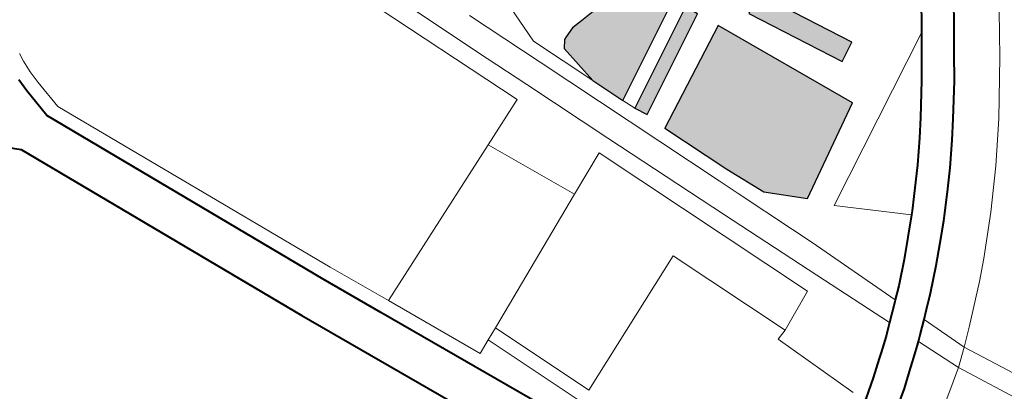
# Model space of a CAD drawing. Header units: metres. Extents: x 148691 to 149199, y 486355 to 486958.
# Tile 77 of 93: x 149164 to 149174, y 486492 to 486496. Entities that reach past the tile are written whole.
import ezdxf

# ---------------------------------------------------------------- set-up
doc = ezdxf.new("R2010")
doc.units = ezdxf.units.M
doc.header["$MEASUREMENT"] = 0
for name, color, linetype, lineweight in [('WVB-alg-onderhoek', 7, 'Continuous', 30), ('WVB-pen-brm-dik 018', 6, 'Continuous', 13), ('WVB-pen-dik 035', 1, 'Continuous', 40), ('WVB-raster-20%', 254, 'Continuous', 30), ('WVB-raster-60%', 253, 'Continuous', 30)]:
    doc.layers.add(name, color=color, linetype=linetype, lineweight=lineweight)

# ---------------------------------------------------------------- blocks, each defined once
blk = doc.blocks.new('INZET')
at = {"layer": 'WVB-raster-20%'}
for points in [[(-0.019812, -0.035758), (-0.020775, -0.034416), (-0.019692, -0.03367), (-0.019313, -0.034205), (-0.020146, -0.034779), (-0.019836, -0.035211), (-0.018241, -0.034098), (-0.017974, -0.034475)], [(-0.018484, -0.038488), (-0.019888, -0.03646), (-0.017089, -0.034687), (-0.015732, -0.036494), (-0.01629, -0.037253), (-0.017089, -0.037725)], [(-0.01916, -0.038857), (-0.020568, -0.036891), (-0.020314, -0.03673), (-0.018916, -0.038682)], [(-0.020991, -0.039592), (-0.021158, -0.039496), (-0.021194, -0.039444), (-0.021301, -0.039232), (-0.021342, -0.038993), (-0.021382, -0.038771), (-0.021411, -0.038632), (-0.021445, -0.038438), (-0.02146, -0.038315), (-0.021508, -0.037832), (-0.020656, -0.037283), (-0.019425, -0.039002), (-0.020103, -0.039373)]]:
    blk.add_hatch(color=256, dxfattribs=at).paths.add_polyline_path(points)
at = {"layer": 'WVB-pen-brm-dik 018'}
for p, q in [((-0.011366, -0.035016), (0, -0.027301)), ((0, -0.027301), (-0.011366, -0.035016)), ((0, -0.027837), (-0.011036, -0.035328)), ((-0.011036, -0.035328), (0, -0.027837)), ((-0.017372, -0.030997), (-0.016483, -0.031455)), ((-0.016483, -0.031455), (-0.017372, -0.030997)), ((-0.016483, -0.031455), (-0.015328, -0.032088)), ((-0.015328, -0.032088), (-0.016483, -0.031455)), ((-0.017997, -0.031762), (-0.017554, -0.03199)), ((-0.017554, -0.03199), (-0.017012, -0.032276)), ((-0.015328, -0.032088), (-0.014474, -0.032609)), ((-0.014474, -0.032609), (-0.015328, -0.032088)), ((-0.017878, -0.03261), (-0.018315, -0.032386)), ((-0.017012, -0.032276), (-0.016491, -0.032544)), ((-0.016491, -0.032544), (-0.015785, -0.032944)), ((-0.017722, -0.032693), (-0.017878, -0.03261)), ((-0.017336, -0.032897), (-0.017722, -0.032693)), ((-0.017722, -0.032693), (-0.015335, -0.036057)), ((-0.015335, -0.036057), (-0.017722, -0.032693)), ((-0.014474, -0.032609), (-0.013645, -0.033168)), ((-0.013645, -0.033168), (-0.014474, -0.032609)), ((-0.016824, -0.03316), (-0.017336, -0.032897)), ((-0.015785, -0.032944), (-0.015391, -0.033179)), ((-0.016137, -0.033549), (-0.016824, -0.03316)), ((-0.015391, -0.033179), (-0.014887, -0.033494)), ((-0.013645, -0.033168), (-0.012841, -0.033763)), ((-0.012841, -0.033763), (-0.013645, -0.033168)), ((-0.015756, -0.033777), (-0.016137, -0.033549)), ((-0.014887, -0.033494), (-0.014465, -0.033782)), ((-0.01527, -0.03408), (-0.015756, -0.033777)), ((-0.014465, -0.033782), (-0.014046, -0.034074)), ((-0.012841, -0.033763), (-0.01245, -0.034074)), ((-0.01245, -0.034074), (-0.012841, -0.033763)), ((-0.018241, -0.034098), (-0.019836, -0.035211)), ((-0.017974, -0.034475), (-0.018241, -0.034098)), ((-0.014862, -0.034358), (-0.01527, -0.03408)), ((-0.014046, -0.034074), (-0.013953, -0.034143)), ((-0.013953, -0.034143), (-0.01358, -0.034422)), ((-0.01245, -0.034074), (-0.011688, -0.034722)), ((-0.011688, -0.034722), (-0.01245, -0.034074)), ((-0.019812, -0.035758), (-0.017974, -0.034475)), ((-0.014456, -0.034642), (-0.014862, -0.034358)), ((-0.01358, -0.034422), (-0.01318, -0.034729)), ((-0.017089, -0.034687), (-0.019888, -0.03646)), ((-0.015732, -0.036494), (-0.017089, -0.034687)), ((-0.015335, -0.036057), (-0.014388, -0.034693)), ((-0.014388, -0.034693), (-0.015335, -0.036057)), ((-0.014388, -0.034693), (-0.014456, -0.034642)), ((-0.014002, -0.03498), (-0.014388, -0.034693)), ((-0.01318, -0.034729), (-0.012716, -0.035111)), ((-0.011688, -0.034722), (-0.011366, -0.035016)), ((-0.011366, -0.035016), (-0.011688, -0.034722)), ((-0.013615, -0.035277), (-0.014002, -0.03498)), ((-0.012716, -0.035111), (-0.012446, -0.035352)), ((-0.012284, -0.035497), (-0.011366, -0.035016)), ((-0.011366, -0.035016), (-0.012284, -0.035497)), ((-0.011366, -0.035016), (-0.011036, -0.035328)), ((-0.011036, -0.035328), (-0.011366, -0.035016)), ((-0.013172, -0.035642), (-0.013615, -0.035277)), ((-0.011036, -0.035328), (-0.011925, -0.035822)), ((-0.011925, -0.035822), (-0.011036, -0.035328)), ((-0.011036, -0.035328), (-0.008953, -0.037663)), ((-0.008953, -0.037663), (-0.011036, -0.035328)), ((-0.012446, -0.035352), (-0.012284, -0.035497)), ((-0.012284, -0.035497), (-0.012033, -0.035721)), ((-0.012946, -0.035844), (-0.013172, -0.035642)), ((-0.012033, -0.035721), (-0.011925, -0.035822)), ((-0.012946, -0.035844), (-0.014853, -0.036844)), ((-0.014853, -0.036844), (-0.012946, -0.035844)), ((-0.012913, -0.035874), (-0.012946, -0.035844)), ((-0.01257, -0.03618), (-0.012913, -0.035874)), ((-0.011925, -0.035822), (-0.011866, -0.035876)), ((-0.011866, -0.035876), (-0.0116, -0.036139)), ((-0.0116, -0.036139), (-0.011502, -0.036236)), ((-0.014195, -0.037083), (-0.01257, -0.03618)), ((-0.01257, -0.03618), (-0.014195, -0.037083)), ((-0.012505, -0.036238), (-0.01257, -0.03618)), ((-0.012351, -0.036381), (-0.012505, -0.036238)), ((-0.012092, -0.036637), (-0.012351, -0.036381)), ((-0.011502, -0.036236), (-0.011182, -0.036556)), ((-0.019888, -0.03646), (-0.018484, -0.038488)), ((-0.01629, -0.037253), (-0.015732, -0.036494)), ((-0.011182, -0.036556), (-0.010861, -0.036908)), ((-0.020314, -0.03673), (-0.018916, -0.038682)), ((-0.011995, -0.036733), (-0.012092, -0.036637)), ((-0.011688, -0.03704), (-0.011995, -0.036733)), ((-0.01916, -0.038857), (-0.020568, -0.036891)), ((-0.014853, -0.036844), (-0.015293, -0.037085)), ((-0.015293, -0.037085), (-0.014853, -0.036844)), ((-0.015293, -0.037085), (-0.016517, -0.037754)), ((-0.016517, -0.037754), (-0.015293, -0.037085)), ((-0.016249, -0.038225), (-0.014195, -0.037083)), ((-0.014195, -0.037083), (-0.016249, -0.038225)), ((-0.011383, -0.037375), (-0.011688, -0.03704)), ((-0.020656, -0.037283), (-0.019425, -0.039002)), ((-0.013984, -0.037416), (-0.018669, -0.039977)), ((-0.013984, -0.037416), (-0.018669, -0.039977)), ((-0.017089, -0.037725), (-0.01629, -0.037253)), ((-0.01347, -0.038224), (-0.013984, -0.037416)), ((-0.01347, -0.038224), (-0.013984, -0.037416)), ((-0.011613, -0.037568), (-0.01337, -0.038447)), ((-0.011613, -0.037568), (-0.01337, -0.038447)), ((-0.018484, -0.038488), (-0.017089, -0.037725)), ((-0.016517, -0.037754), (-0.016945, -0.037988)), ((-0.016945, -0.037988), (-0.016517, -0.037754)), ((-0.016945, -0.037988), (-0.02097, -0.040188)), ((-0.02097, -0.040188), (-0.016945, -0.037988)), ((-0.018863, -0.03966), (-0.016249, -0.038225)), ((-0.016249, -0.038225), (-0.018863, -0.03966)), ((-0.01599, -0.039599), (-0.01347, -0.038224)), ((-0.01347, -0.038224), (-0.01599, -0.039599)), ((-0.01337, -0.038447), (-0.01347, -0.038224)), ((-0.01337, -0.038447), (-0.01347, -0.038224)), ((-0.018916, -0.038682), (-0.01916, -0.038857)), ((-0.021342, -0.038993), (-0.021382, -0.038771)), ((-0.019425, -0.039002), (-0.01916, -0.038857)), ((-0.01916, -0.038857), (-0.019425, -0.039002)), ((-0.021301, -0.039232), (-0.021342, -0.038993)), ((-0.019425, -0.039002), (-0.020103, -0.039373)), ((-0.021194, -0.039444), (-0.021301, -0.039232)), ((-0.021435, -0.040101), (-0.020103, -0.039373)), ((-0.020103, -0.039373), (-0.021435, -0.040101)), ((-0.021158, -0.039496), (-0.021194, -0.039444)), ((-0.020991, -0.039592), (-0.021158, -0.039496)), ((-0.020103, -0.039373), (-0.020991, -0.039592)), ((-0.020685, -0.040661), (-0.018863, -0.03966)), ((-0.018863, -0.03966), (-0.020685, -0.040661)), ((-0.014295, -0.042532), (-0.01599, -0.039599)), ((-0.01599, -0.039599), (-0.014295, -0.042532)), ((-0.022298, -0.040203), (-0.021435, -0.040101)), ((-0.021435, -0.040101), (-0.022298, -0.040203)), ((-0.018669, -0.039977), (-0.018134, -0.040851)), ((-0.018669, -0.039977), (-0.018134, -0.040851)), ((-0.02097, -0.040188), (-0.022555, -0.041055)), ((-0.022555, -0.041055), (-0.02097, -0.040188)), ((-0.02157, -0.041146), (-0.020685, -0.040661)), ((-0.020685, -0.040661), (-0.02157, -0.041146)), ((-0.020497, -0.040992), (-0.031854, -0.047219)), ((-0.020497, -0.040992), (-0.031854, -0.047219)), ((-0.01993, -0.041994), (-0.020497, -0.040992)), ((-0.01993, -0.041994), (-0.020497, -0.040992)), ((-0.018134, -0.040851), (-0.01993, -0.041994)), ((-0.018134, -0.040851), (-0.01993, -0.041994)), ((-0.018134, -0.040851), (-0.016403, -0.043678)), ((-0.016403, -0.043678), (-0.018134, -0.040851)), ((-0.028016, -0.044658), (-0.02157, -0.041146)), ((-0.02157, -0.041146), (-0.028016, -0.044658)), ((-0.017984, -0.045429), (-0.01993, -0.041994)), ((-0.01993, -0.041994), (-0.017984, -0.045429)), ((-0.016246, -0.043934), (-0.013567, -0.042478)), ((-0.016246, -0.043934), (-0.013567, -0.042478)), ((-0.016403, -0.043678), (-0.014295, -0.042532)), ((-0.014295, -0.042532), (-0.016403, -0.043678)), ((-0.017836, -0.045691), (-0.013854, -0.043178)), ((-0.012642, -0.043478), (-0.01856, -0.047211)), ((-0.016403, -0.043678), (-0.016246, -0.043934)), ((-0.016246, -0.043934), (-0.016403, -0.043678)), ((-0.01607, -0.044221), (-0.016246, -0.043934)), ((-0.01607, -0.044221), (-0.016246, -0.043934)), ((-0.017984, -0.045429), (-0.01607, -0.044221)), ((-0.017984, -0.045429), (-0.01607, -0.044221)), ((-0.019194, -0.046193), (-0.017984, -0.045429)), ((-0.019194, -0.046193), (-0.017984, -0.045429)), ((-0.019036, -0.046447), (-0.017836, -0.045691)), ((-0.024942, -0.049743), (-0.019194, -0.046193)), ((-0.024942, -0.049743), (-0.019194, -0.046193)), ((-0.024884, -0.050038), (-0.019036, -0.046447)), ((-0.01856, -0.047211), (-0.0245, -0.050858)), ((-0.025597, -0.049872), (-0.024942, -0.049743)), ((-0.025597, -0.049872), (-0.024942, -0.049743)), ((-0.026327, -0.049935), (-0.02614, -0.049935)), ((-0.026327, -0.049935), (-0.02614, -0.049935)), ((-0.02614, -0.049935), (-0.025872, -0.049915)), ((-0.02614, -0.049935), (-0.025872, -0.049915)), ((-0.025872, -0.049915), (-0.025597, -0.049872)), ((-0.025872, -0.049915), (-0.025597, -0.049872)), ((-0.025545, -0.050168), (-0.024884, -0.050038)), ((-0.025838, -0.050213), (-0.025545, -0.050168)), ((-0.0245, -0.050858), (-0.024826, -0.051304))]:
    blk.add_line(p, q, dxfattribs=at)
at = {"layer": 'WVB-pen-dik 035', "flags": 128}
for points in [[(-0.012284, -0.035497), (-0.012446, -0.035352), (-0.012716, -0.035111), (-0.01318, -0.034729), (-0.01358, -0.034422), (-0.013953, -0.034143), (-0.014046, -0.034074), (-0.014465, -0.033782), (-0.014887, -0.033494), (-0.015391, -0.033179), (-0.015785, -0.032944), (-0.016491, -0.032544), (-0.017012, -0.032276), (-0.017554, -0.03199), (-0.017997, -0.031762), (-0.018596, -0.03146), (-0.019613, -0.030939), (-0.021171, -0.030151), (-0.022328, -0.029573), (-0.023872, -0.028811), (-0.025739, -0.027886), (-0.026583, -0.027474)], [(-0.021184, -0.030929), (-0.019931, -0.031563), (-0.018913, -0.032084), (-0.018315, -0.032386), (-0.017878, -0.03261), (-0.017722, -0.032693)], [(-0.017722, -0.032693), (-0.017336, -0.032897), (-0.016824, -0.03316), (-0.016137, -0.033549), (-0.015756, -0.033777), (-0.01527, -0.03408), (-0.014862, -0.034358), (-0.014456, -0.034642), (-0.014388, -0.034693)], [(-0.014388, -0.034693), (-0.014002, -0.03498), (-0.013615, -0.035277), (-0.013172, -0.035642), (-0.012946, -0.035844)], [(-0.011925, -0.035822), (-0.012033, -0.035721), (-0.012284, -0.035497)], [(-0.012946, -0.035844), (-0.012913, -0.035874), (-0.01257, -0.03618)], [(-0.009767, -0.03817), (-0.009931, -0.037968), (-0.010313, -0.037531), (-0.010656, -0.037141), (-0.010861, -0.036908), (-0.011182, -0.036556), (-0.011502, -0.036236), (-0.0116, -0.036139), (-0.011866, -0.035876), (-0.011925, -0.035822)], [(-0.01257, -0.03618), (-0.012505, -0.036238), (-0.012351, -0.036381), (-0.012092, -0.036637), (-0.011995, -0.036733), (-0.011688, -0.03704), (-0.011383, -0.037375), (-0.011181, -0.037604), (-0.01084, -0.037992), (-0.010466, -0.038419), (-0.010366, -0.038543)], [(-0.013854, -0.043178), (-0.017836, -0.045691), (-0.019036, -0.046447), (-0.024884, -0.050038), (-0.025545, -0.050168), (-0.025838, -0.050213)], [(-0.024826, -0.051304), (-0.0245, -0.050858), (-0.01856, -0.047211), (-0.012642, -0.043478)]]:
    blk.add_lwpolyline(points, dxfattribs=at)
at = {"layer": 'WVB-raster-20%', "flags": 128}
for points in [[(-0.020146, -0.034779), (-0.019313, -0.034205), (-0.019692, -0.03367), (-0.020775, -0.034416), (-0.019812, -0.035758), (-0.017974, -0.034475), (-0.018241, -0.034098), (-0.019836, -0.035211)], [(-0.017089, -0.037725), (-0.01629, -0.037253), (-0.015732, -0.036494), (-0.017089, -0.034687), (-0.019888, -0.03646), (-0.018484, -0.038488)], [(-0.018916, -0.038682), (-0.020314, -0.03673), (-0.020568, -0.036891), (-0.01916, -0.038857)], [(-0.019425, -0.039002), (-0.020656, -0.037283), (-0.021508, -0.037832), (-0.02146, -0.038315), (-0.021445, -0.038438), (-0.021411, -0.038632), (-0.021382, -0.038771), (-0.021342, -0.038993), (-0.021301, -0.039232), (-0.021194, -0.039444), (-0.021158, -0.039496), (-0.020991, -0.039592), (-0.020103, -0.039373)]]:
    blk.add_lwpolyline(points, close=True, dxfattribs=at)

msp = doc.modelspace()

# ---------------------------------------------------------------- linework, layer by layer
at = {"layer": 'WVB-alg-onderhoek', "lineweight": 40, "ltscale": 500}
msp.add_3dface([(148700.488, 486813.029), (148938.261, 486361.848), (149192.16, 486495.653), (148954.388, 486946.834)], dxfattribs=at)

# ---------------------------------------------------------------- block references
at = {"layer": 'WVB-raster-60%', "xscale": 500, "yscale": 500, "zscale": 500, "rotation": 297.8247840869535}
msp.add_blockref('INZET', (149192.16, 486495.653), dxfattribs=at)

doc.saveas('drawing.dxf')
